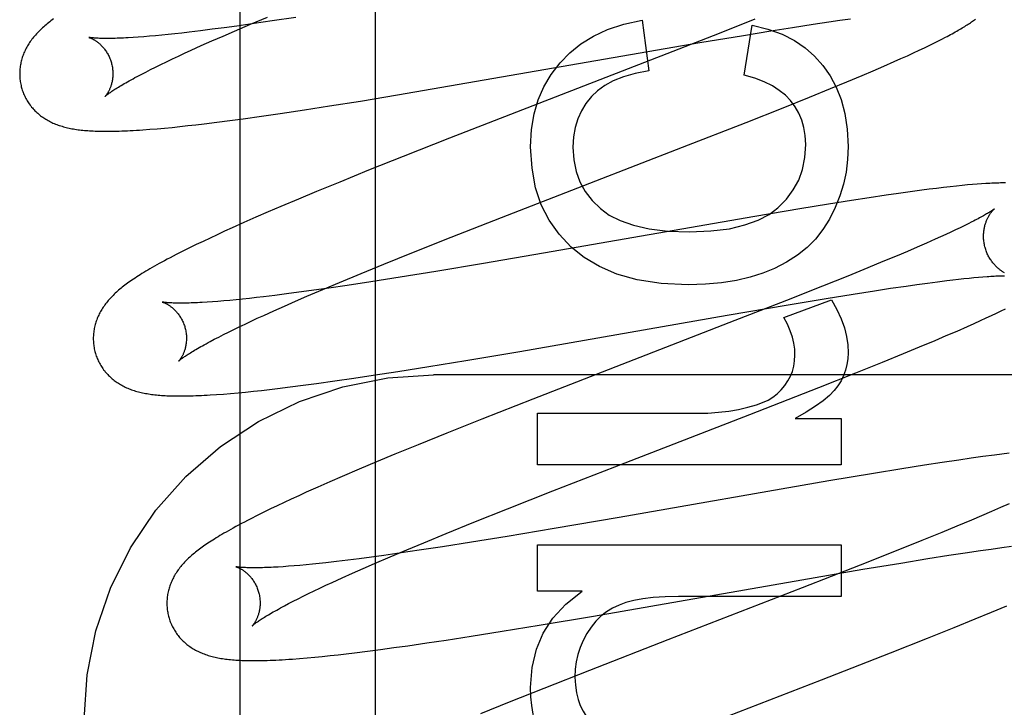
# Model space of a CAD drawing. Header units: inches. Extents: x 0 to 248, y 0 to 160.
# Tile 40 of 73: x 86.284 to 86.495, y 82.269 to 82.417. Entities that reach past the tile are written whole.
import ezdxf

# ---------------------------------------------------------------- set-up
doc = ezdxf.new("R2010")
doc.units = ezdxf.units.IN
doc.header["$LTSCALE"] = 13.627625
doc.header["$MEASUREMENT"] = 0
doc.linetypes.add('HIDDEN', pattern=[0.2, 0.1, -0.1])
doc.layers.add('DEFAULT_2', color=8, linetype='HIDDEN')
doc.layers.add('RIGHTHAND_DOOR_ASSEMBLY', color=7, linetype='CONTINUOUS')

msp = doc.modelspace()

# ---------------------------------------------------------------- linework, layer by layer
at = {"layer": 'DEFAULT_2', "color": 8, "linetype": 'HIDDEN'}
for p, q in [((86.36028, 78.8716), (86.36028, 84.3721)), ((86.33352, 82.4157), (86.33711, 82.41721)), ((86.3432, 82.41716), (86.33816, 82.4164)), ((86.32785, 82.41494), (86.32524, 82.4146)), ((86.33055, 82.41531), (86.32785, 82.41494)), ((86.33008, 82.41423), (86.33352, 82.4157)), ((86.33428, 82.41583), (86.33055, 82.41531)), ((86.33816, 82.4164), (86.33428, 82.41583)), ((86.41753, 82.41656), (86.41894, 82.40569)), ((86.44171, 82.41678), (86.43405, 82.41374)), ((86.43945, 82.40477), (86.4411, 82.41551)), ((86.44516, 82.41428), (86.44982, 82.41502)), ((86.44982, 82.41502), (86.45424, 82.4157)), ((86.45424, 82.4157), (86.45758, 82.4162)), ((86.45758, 82.4162), (86.45997, 82.41654)), ((86.45997, 82.41654), (86.46225, 82.41686)), ((86.30941, 82.41292), (86.30829, 82.41284)), ((86.31059, 82.41301), (86.30941, 82.41292)), ((86.31182, 82.41311), (86.31059, 82.41301)), ((86.3131, 82.41323), (86.31182, 82.41311)), ((86.31445, 82.41335), (86.3131, 82.41323)), ((86.31584, 82.41349), (86.31445, 82.41335)), ((86.31729, 82.41365), (86.31584, 82.41349)), ((86.31878, 82.41381), (86.31729, 82.41365)), ((86.32033, 82.41399), (86.31878, 82.41381)), ((86.32273, 82.41428), (86.32033, 82.41399)), ((86.32524, 82.4146), (86.32273, 82.41428)), ((86.32522, 82.41211), (86.32761, 82.41316)), ((86.32761, 82.41316), (86.33008, 82.41423)), ((86.43405, 82.41374), (86.42279, 82.40933)), ((86.42991, 82.41174), (86.43927, 82.41331)), ((86.43927, 82.41331), (86.44516, 82.41428)), ((86.48183, 82.41248), (86.48262, 82.41289)), ((86.32076, 82.41011), (86.32294, 82.4111)), ((86.32294, 82.4111), (86.32522, 82.41211)), ((86.36505, 82.40052), (86.42991, 82.41174)), ((86.47698, 82.41011), (86.4781, 82.41064)), ((86.4781, 82.41064), (86.47914, 82.41114)), ((86.47914, 82.41114), (86.4801, 82.41161)), ((86.4801, 82.41161), (86.481, 82.41206)), ((86.481, 82.41206), (86.48183, 82.41248)), ((86.31672, 82.40824), (86.31802, 82.40885)), ((86.31802, 82.40885), (86.31936, 82.40947)), ((86.31936, 82.40947), (86.32076, 82.41011)), ((86.42279, 82.40933), (86.37616, 82.39123)), ((86.47306, 82.40831), (86.47446, 82.40894)), ((86.47446, 82.40894), (86.47577, 82.40954)), ((86.47577, 82.40954), (86.47698, 82.41011)), ((86.31205, 82.40597), (86.31314, 82.40651)), ((86.31314, 82.40651), (86.31428, 82.40707)), ((86.31428, 82.40707), (86.31547, 82.40764)), ((86.31547, 82.40764), (86.31672, 82.40824)), ((86.46711, 82.40571), (86.46941, 82.4067)), ((86.46941, 82.4067), (86.47162, 82.40767)), ((86.47162, 82.40767), (86.47306, 82.40831)), ((86.30914, 82.40446), (86.31005, 82.40494)), ((86.31005, 82.40494), (86.31102, 82.40544)), ((86.31102, 82.40544), (86.31205, 82.40597)), ((86.46142, 82.40331), (86.46473, 82.4047)), ((86.46473, 82.4047), (86.46711, 82.40571)), ((86.45797, 82.40188), (86.46142, 82.40331)), ((86.3571, 82.39921), (86.36505, 82.40052)), ((86.4478, 82.39778), (86.45346, 82.40005)), ((86.45346, 82.40005), (86.45797, 82.40188)), ((86.34508, 82.39731), (86.35046, 82.39815)), ((86.35046, 82.39815), (86.3571, 82.39921)), ((86.33189, 82.3954), (86.33582, 82.39595)), ((86.33582, 82.39595), (86.33987, 82.39653)), ((86.33987, 82.39653), (86.34508, 82.39731)), ((86.43987, 82.39464), (86.4478, 82.39778)), ((86.31669, 82.39357), (86.31836, 82.39374)), ((86.31836, 82.39374), (86.32005, 82.39393)), ((86.32005, 82.39393), (86.32177, 82.39412)), ((86.32177, 82.39412), (86.32353, 82.39433)), ((86.32353, 82.39433), (86.32624, 82.39466)), ((86.32624, 82.39466), (86.32903, 82.39502)), ((86.32903, 82.39502), (86.33189, 82.3954)), ((86.42621, 82.3893), (86.43987, 82.39464)), ((86.31189, 82.39315), (86.31344, 82.39327)), ((86.31344, 82.39327), (86.31504, 82.39342)), ((86.31504, 82.39342), (86.31669, 82.39357)), ((86.37616, 82.39123), (86.36628, 82.38733)), ((86.40633, 82.38161), (86.42621, 82.3893)), ((86.36628, 82.38733), (86.35882, 82.38435)), ((86.35882, 82.38435), (86.35263, 82.38184)), ((86.35263, 82.38184), (86.34764, 82.37978)), ((86.38738, 82.37425), (86.40633, 82.38161)), ((86.48619, 82.38109), (86.48495, 82.38096)), ((86.48734, 82.3812), (86.48619, 82.38109)), ((86.48842, 82.38129), (86.48734, 82.3812)), ((86.48942, 82.38137), (86.48842, 82.38129)), ((86.49037, 82.38144), (86.48942, 82.38137)), ((86.34764, 82.37978), (86.34377, 82.37817)), ((86.46986, 82.37901), (86.46622, 82.37846)), ((86.4725, 82.37939), (86.46986, 82.37901)), ((86.47505, 82.37975), (86.4725, 82.37939)), ((86.47751, 82.38008), (86.47505, 82.37975)), ((86.47912, 82.38028), (86.47751, 82.38008)), ((86.48069, 82.38048), (86.47912, 82.38028)), ((86.4822, 82.38066), (86.48069, 82.38048)), ((86.48362, 82.38082), (86.4822, 82.38066)), ((86.48495, 82.38096), (86.48362, 82.38082)), ((86.34377, 82.37817), (86.34002, 82.37658)), ((86.45753, 82.3771), (86.45139, 82.37609)), ((86.46244, 82.37788), (86.45753, 82.3771)), ((86.46622, 82.37846), (86.46244, 82.37788)), ((86.33729, 82.37541), (86.33463, 82.37426)), ((86.34002, 82.37658), (86.33729, 82.37541)), ((86.45139, 82.37609), (86.44172, 82.37446)), ((86.33205, 82.37312), (86.32955, 82.372)), ((86.33463, 82.37426), (86.33205, 82.37312)), ((86.37652, 82.36998), (86.38738, 82.37425)), ((86.44172, 82.37446), (86.39634, 82.36656)), ((86.48747, 82.37286), (86.48663, 82.37245)), ((86.48825, 82.37326), (86.48747, 82.37286)), ((86.32635, 82.37054), (86.32481, 82.36982)), ((86.32793, 82.37126), (86.32635, 82.37054)), ((86.32955, 82.372), (86.32793, 82.37126)), ((86.4827, 82.37059), (86.48157, 82.37008)), ((86.48377, 82.37108), (86.4827, 82.37059)), ((86.48478, 82.37156), (86.48377, 82.37108)), ((86.48573, 82.37201), (86.48478, 82.37156)), ((86.48663, 82.37245), (86.48573, 82.37201)), ((86.32184, 82.36841), (86.32038, 82.3677)), ((86.32331, 82.36911), (86.32184, 82.36841)), ((86.32481, 82.36982), (86.32331, 82.36911)), ((86.36814, 82.36664), (86.37652, 82.36998)), ((86.47854, 82.36872), (86.47656, 82.36786)), ((86.4804, 82.36955), (86.47854, 82.36872)), ((86.48157, 82.37008), (86.4804, 82.36955)), ((86.31895, 82.36699), (86.31757, 82.36628)), ((86.32038, 82.3677), (86.31895, 82.36699)), ((86.36209, 82.3642), (86.36814, 82.36664)), ((86.39634, 82.36656), (86.38348, 82.36435)), ((86.47447, 82.36696), (86.47228, 82.36603)), ((86.47656, 82.36786), (86.47447, 82.36696)), ((86.35725, 82.36222), (86.36209, 82.3642)), ((86.38348, 82.36435), (86.37326, 82.36265)), ((86.4692, 82.36475), (86.46595, 82.36341)), ((86.47228, 82.36603), (86.4692, 82.36475)), ((86.35259, 82.36028), (86.35725, 82.36222)), ((86.37326, 82.36265), (86.3656, 82.36141)), ((86.46595, 82.36341), (86.46167, 82.36166)), ((86.34902, 82.35878), (86.35259, 82.36028)), ((86.35928, 82.36042), (86.35422, 82.35965)), ((86.3656, 82.36141), (86.35928, 82.36042)), ((86.46167, 82.36166), (86.45622, 82.35948)), ((86.47649, 82.35985), (86.47874, 82.36016)), ((86.47874, 82.36016), (86.48087, 82.36044)), ((86.48087, 82.36044), (86.48289, 82.3607)), ((86.48289, 82.3607), (86.48417, 82.36085)), ((86.48417, 82.36085), (86.4854, 82.36099)), ((86.4854, 82.36099), (86.48657, 82.36112)), ((86.48657, 82.36112), (86.48768, 82.36123)), ((86.48768, 82.36123), (86.48873, 82.36134)), ((86.48873, 82.36134), (86.48972, 82.36143)), ((86.48972, 82.36143), (86.49065, 82.3615)), ((86.34125, 82.35783), (86.33873, 82.35751)), ((86.34387, 82.35818), (86.34125, 82.35783)), ((86.34658, 82.35855), (86.34387, 82.35818)), ((86.3456, 82.35732), (86.34902, 82.35878)), ((86.35033, 82.35908), (86.34658, 82.35855)), ((86.35422, 82.35965), (86.35033, 82.35908)), ((86.45622, 82.35948), (86.44852, 82.35642)), ((86.4628, 82.35778), (86.46736, 82.3585)), ((86.46736, 82.3585), (86.47084, 82.35903)), ((86.47084, 82.35903), (86.47414, 82.35952)), ((86.47414, 82.35952), (86.47649, 82.35985)), ((86.32533, 82.35614), (86.3242, 82.35606)), ((86.32651, 82.35623), (86.32533, 82.35614)), ((86.32775, 82.35633), (86.32651, 82.35623)), ((86.32904, 82.35645), (86.32775, 82.35633)), ((86.33039, 82.35658), (86.32904, 82.35645)), ((86.3318, 82.35672), (86.33039, 82.35658)), ((86.33325, 82.35687), (86.3318, 82.35672)), ((86.33476, 82.35704), (86.33325, 82.35687)), ((86.33631, 82.35722), (86.33476, 82.35704)), ((86.33873, 82.35751), (86.33631, 82.35722)), ((86.34077, 82.35521), (86.34314, 82.35625)), ((86.34314, 82.35625), (86.3456, 82.35732)), ((86.44852, 82.35642), (86.43616, 82.3516)), ((86.44792, 82.35277), (86.45817, 82.35658)), ((86.44883, 82.35548), (86.45701, 82.35685)), ((86.45701, 82.35685), (86.4628, 82.35778)), ((86.33634, 82.35322), (86.3385, 82.3542)), ((86.3385, 82.3542), (86.34077, 82.35521)), ((86.43577, 82.35324), (86.44883, 82.35548)), ((86.49251, 82.3532), (86.49358, 82.3537)), ((86.49358, 82.3537), (86.49457, 82.35417)), ((86.49457, 82.35417), (86.49549, 82.35462)), ((86.33233, 82.35136), (86.33361, 82.35197)), ((86.33361, 82.35197), (86.33495, 82.35259)), ((86.33495, 82.35259), (86.33634, 82.35322)), ((86.39128, 82.34549), (86.43577, 82.35324)), ((86.43616, 82.3516), (86.39406, 82.33527)), ((86.48734, 82.35085), (86.48876, 82.35148)), ((86.48876, 82.35148), (86.4901, 82.35209)), ((86.4901, 82.35209), (86.49135, 82.35266)), ((86.49135, 82.35266), (86.49251, 82.3532)), ((86.3277, 82.3491), (86.32878, 82.34964)), ((86.32878, 82.34964), (86.32991, 82.3502)), ((86.32991, 82.3502), (86.33109, 82.35077)), ((86.33109, 82.35077), (86.33233, 82.35136)), ((86.48278, 82.34887), (86.4851, 82.34987)), ((86.4851, 82.34987), (86.48734, 82.35085)), ((86.32481, 82.34761), (86.32572, 82.34809)), ((86.32572, 82.34809), (86.32668, 82.34858)), ((86.32668, 82.34858), (86.3277, 82.3491)), ((86.47706, 82.34646), (86.48039, 82.34785)), ((86.48039, 82.34785), (86.48278, 82.34887)), ((86.37966, 82.34353), (86.39128, 82.34549)), ((86.47359, 82.34503), (86.47706, 82.34646)), ((86.37174, 82.34223), (86.37966, 82.34353)), ((86.46338, 82.3409), (86.46907, 82.34319)), ((86.46907, 82.34319), (86.47359, 82.34503)), ((86.35979, 82.34036), (86.36513, 82.34118)), ((86.36513, 82.34118), (86.37174, 82.34223)), ((86.45541, 82.33775), (86.46338, 82.3409)), ((86.34766, 82.3386), (86.35158, 82.33915)), ((86.35158, 82.33915), (86.35563, 82.33974)), ((86.35563, 82.33974), (86.35979, 82.34036)), ((86.84778, 82.34043), (86.37278, 82.34043)), ((86.33081, 82.33662), (86.33245, 82.33678)), ((86.33245, 82.33678), (86.33413, 82.33695)), ((86.33413, 82.33695), (86.33582, 82.33713)), ((86.33582, 82.33713), (86.33755, 82.33733)), ((86.33755, 82.33733), (86.3393, 82.33753)), ((86.3393, 82.33753), (86.34201, 82.33786)), ((86.34201, 82.33786), (86.34479, 82.33822)), ((86.34479, 82.33822), (86.34766, 82.3386)), ((86.4406, 82.33197), (86.45541, 82.33775)), ((86.32623, 82.33625), (86.32768, 82.33635)), ((86.32768, 82.33635), (86.32921, 82.33648)), ((86.32921, 82.33648), (86.33081, 82.33662)), ((86.39406, 82.33527), (86.3831, 82.33095)), ((86.3831, 82.33095), (86.37564, 82.32797)), ((86.39506, 82.32116), (86.39506, 82.33221)), ((86.39506, 82.33221), (86.42919, 82.33221)), ((86.41163, 82.32076), (86.4406, 82.33197)), ((86.45037, 82.3311), (86.46026, 82.3311)), ((86.46026, 82.3311), (86.46026, 82.32116)), ((86.37564, 82.32797), (86.36945, 82.32546)), ((86.36945, 82.32546), (86.36444, 82.32341)), ((86.36444, 82.32341), (86.36056, 82.3218)), ((86.48549, 82.32219), (86.48187, 82.32165)), ((86.48812, 82.32257), (86.48549, 82.32219)), ((86.49066, 82.32293), (86.48812, 82.32257)), ((86.49311, 82.32326), (86.49066, 82.32293)), ((86.49471, 82.32347), (86.49311, 82.32326)), ((86.49628, 82.32366), (86.49471, 82.32347)), ((86.3568, 82.32021), (86.35315, 82.31865)), ((86.36056, 82.3218), (86.3568, 82.32021)), ((86.46026, 82.32116), (86.39506, 82.32116)), ((86.39833, 82.31557), (86.41163, 82.32076)), ((86.47324, 82.32029), (86.46714, 82.31929)), ((86.47812, 82.32107), (86.47324, 82.32029)), ((86.48187, 82.32165), (86.47812, 82.32107)), ((86.35315, 82.31865), (86.35051, 82.3175)), ((86.45761, 82.31769), (86.41258, 82.30984)), ((86.46714, 82.31929), (86.45761, 82.31769)), ((86.34794, 82.31637), (86.34545, 82.31526)), ((86.35051, 82.3175), (86.34794, 82.31637)), ((86.38866, 82.31174), (86.39833, 82.31557)), ((86.34225, 82.3138), (86.34071, 82.31308)), ((86.34383, 82.31452), (86.34225, 82.3138)), ((86.34545, 82.31526), (86.34383, 82.31452)), ((86.33775, 82.31168), (86.33633, 82.31098)), ((86.33921, 82.31237), (86.33775, 82.31168)), ((86.34071, 82.31308), (86.33921, 82.31237)), ((86.38142, 82.30884), (86.38866, 82.31174)), ((86.49443, 82.31198), (86.49245, 82.31111)), ((86.4963, 82.3128), (86.49443, 82.31198)), ((86.33492, 82.31028), (86.33353, 82.30958)), ((86.33633, 82.31098), (86.33492, 82.31028)), ((86.41258, 82.30984), (86.39865, 82.30746)), ((86.48817, 82.30928), (86.48508, 82.30799)), ((86.49036, 82.31021), (86.48817, 82.30928)), ((86.49245, 82.31111), (86.49036, 82.31021)), ((86.37545, 82.30642), (86.38142, 82.30884)), ((86.39865, 82.30746), (86.38853, 82.30577)), ((86.48508, 82.30799), (86.48182, 82.30664)), ((86.37069, 82.30445), (86.37545, 82.30642)), ((86.38853, 82.30577), (86.38094, 82.30454)), ((86.48182, 82.30664), (86.47751, 82.30489)), ((86.36349, 82.30143), (86.36702, 82.30292)), ((86.36702, 82.30292), (86.37069, 82.30445)), ((86.37468, 82.30356), (86.36968, 82.30281)), ((86.38094, 82.30454), (86.37468, 82.30356)), ((86.39506, 82.29408), (86.39506, 82.30397)), ((86.39506, 82.30397), (86.46026, 82.30397)), ((86.46026, 82.30397), (86.46026, 82.29292)), ((86.47751, 82.30489), (86.47205, 82.3027)), ((86.4901, 82.30275), (86.49244, 82.30308)), ((86.49244, 82.30308), (86.49468, 82.30339)), ((86.49468, 82.30339), (86.49681, 82.30367)), ((86.35683, 82.30101), (86.35434, 82.3007)), ((86.35942, 82.30135), (86.35683, 82.30101)), ((86.36211, 82.30172), (86.35942, 82.30135)), ((86.36012, 82.29998), (86.36349, 82.30143)), ((86.36582, 82.30224), (86.36211, 82.30172)), ((86.36968, 82.30281), (86.36582, 82.30224)), ((86.47205, 82.3027), (86.4643, 82.29963)), ((86.47302, 82.30009), (86.47879, 82.30103)), ((86.47879, 82.30103), (86.48335, 82.30174)), ((86.48335, 82.30174), (86.48681, 82.30227)), ((86.48681, 82.30227), (86.4901, 82.30275)), ((86.34051, 82.2993), (86.33942, 82.29923)), ((86.34165, 82.29939), (86.34051, 82.2993)), ((86.34285, 82.29948), (86.34165, 82.29939)), ((86.34411, 82.29959), (86.34285, 82.29948)), ((86.34542, 82.29971), (86.34411, 82.29959)), ((86.34678, 82.29985), (86.34542, 82.29971)), ((86.34819, 82.29999), (86.34678, 82.29985)), ((86.34966, 82.30015), (86.34819, 82.29999)), ((86.35195, 82.30041), (86.34966, 82.30015)), ((86.35434, 82.3007), (86.35195, 82.30041)), ((86.35538, 82.2979), (86.3577, 82.29892)), ((86.3577, 82.29892), (86.36012, 82.29998)), ((86.45179, 82.29649), (86.4649, 82.29874)), ((86.4643, 82.29963), (86.45189, 82.29478)), ((86.4649, 82.29874), (86.47302, 82.30009)), ((86.35103, 82.29593), (86.35315, 82.2969)), ((86.35315, 82.2969), (86.35538, 82.2979)), ((86.34713, 82.2941), (86.34838, 82.29469)), ((86.34838, 82.29469), (86.34968, 82.2953)), ((86.34968, 82.2953), (86.35103, 82.29593)), ((86.40711, 82.28871), (86.45179, 82.29649)), ((86.45189, 82.29478), (86.42306, 82.28362)), ((86.34266, 82.29189), (86.3437, 82.29242)), ((86.3437, 82.29242), (86.34479, 82.29296)), ((86.34479, 82.29296), (86.34593, 82.29352)), ((86.34593, 82.29352), (86.34713, 82.2941)), ((86.40464, 82.29408), (86.39506, 82.29408)), ((86.46026, 82.29292), (86.42533, 82.29292)), ((86.34077, 82.2909), (86.34168, 82.29139)), ((86.34168, 82.29139), (86.34266, 82.29189)), ((86.49248, 82.28951), (86.49581, 82.2909)), ((86.39543, 82.28674), (86.40711, 82.28871)), ((86.48447, 82.28624), (86.48901, 82.28808)), ((86.48901, 82.28808), (86.49248, 82.28951)), ((86.38748, 82.28543), (86.39543, 82.28674)), ((86.47878, 82.28396), (86.48447, 82.28624)), ((86.37548, 82.28355), (86.38084, 82.28438)), ((86.38084, 82.28438), (86.38748, 82.28543)), ((86.4708, 82.2808), (86.47878, 82.28396)), ((86.36138, 82.28154), (86.36428, 82.28193)), ((86.36428, 82.28193), (86.36724, 82.28234)), ((86.36724, 82.28234), (86.3713, 82.28293)), ((86.3713, 82.28293), (86.37548, 82.28355)), ((86.42306, 82.28362), (86.40624, 82.27706)), ((86.34404, 82.27961), (86.34564, 82.27974)), ((86.34564, 82.27974), (86.34726, 82.27989)), ((86.34726, 82.27989), (86.3489, 82.28005)), ((86.3489, 82.28005), (86.35057, 82.28023)), ((86.35057, 82.28023), (86.35228, 82.28042)), ((86.35228, 82.28042), (86.35403, 82.28062)), ((86.35403, 82.28062), (86.35582, 82.28083)), ((86.35582, 82.28083), (86.35856, 82.28117)), ((86.35856, 82.28117), (86.36138, 82.28154)), ((86.45599, 82.27503), (86.4708, 82.2808)), ((86.40624, 82.27706), (86.39641, 82.27317)), ((86.43603, 82.2673), (86.45599, 82.27503)), ((86.39641, 82.27317), (86.38899, 82.2702)), ((86.38899, 82.2702), (86.38285, 82.2677))]:
    msp.add_line(p, q, dxfattribs=at)
for points in [[(86.28937, 82.41536), (86.28912, 82.41515), (86.28888, 82.41493), (86.28865, 82.41471), (86.28842, 82.4145), (86.28819, 82.41428), (86.28797, 82.41405), (86.28776, 82.41383), (86.28755, 82.41361), (86.28735, 82.41338), (86.28715, 82.41315), (86.28696, 82.41293), (86.28678, 82.4127), (86.2866, 82.41246), (86.28642, 82.41223), (86.28625, 82.41199), (86.28609, 82.41176), (86.28593, 82.41152), (86.28578, 82.41127), (86.28564, 82.41103), (86.2855, 82.41078), (86.28536, 82.41053), (86.28523, 82.41028), (86.28511, 82.41003), (86.285, 82.40978), (86.28489, 82.40953), (86.28479, 82.40928), (86.28469, 82.40903), (86.2846, 82.40878), (86.28452, 82.40852), (86.28444, 82.40827), (86.28437, 82.40801), (86.2843, 82.40774), (86.28424, 82.40748), (86.28418, 82.40722), (86.28413, 82.40695), (86.28409, 82.40668), (86.28405, 82.40641), (86.28402, 82.40614), (86.284, 82.40586), (86.28398, 82.40559), (86.28397, 82.40531), (86.28397, 82.40503), (86.28397, 82.40476), (86.28398, 82.40448), (86.284, 82.4042), (86.28402, 82.40392), (86.28405, 82.40365), (86.28409, 82.40337), (86.28414, 82.4031), (86.28419, 82.40282), (86.28425, 82.40255), (86.28431, 82.40228), (86.28437, 82.40204)], [(86.29125, 82.41685), (86.29096, 82.41664), (86.29068, 82.41643), (86.29041, 82.41621), (86.29014, 82.416), (86.28988, 82.41579), (86.28962, 82.41558), (86.28937, 82.41536)], [(86.39991, 82.40741), (86.40199, 82.40957), (86.40438, 82.41148), (86.40706, 82.41314), (86.4101, 82.41455), (86.4136, 82.41569), (86.41753, 82.41656)], [(86.4411, 82.41551), (86.44452, 82.41464), (86.44756, 82.41353), (86.45019, 82.41219), (86.45249, 82.41062), (86.45454, 82.40884), (86.45631, 82.40685)], [(86.48262, 82.41289), (86.483, 82.41309), (86.48336, 82.41329), (86.48372, 82.41348), (86.48406, 82.41366), (86.48439, 82.41385), (86.48472, 82.41403), (86.48503, 82.41421), (86.48534, 82.41439), (86.48564, 82.41456), (86.48593, 82.41473), (86.48621, 82.4149), (86.48649, 82.41507), (86.48675, 82.41523), (86.48701, 82.41539), (86.48727, 82.41555), (86.48751, 82.41571), (86.48775, 82.41587), (86.48798, 82.41602), (86.48821, 82.41618), (86.48842, 82.41633), (86.48864, 82.41648), (86.48884, 82.41663), (86.48905, 82.41678)], [(86.2988, 82.41287), (86.29879, 82.41287), (86.29878, 82.41287), (86.29878, 82.41287), (86.29878, 82.41287), (86.2988, 82.41287), (86.29882, 82.41286), (86.29885, 82.41285), (86.29888, 82.41284), (86.29893, 82.41283), (86.29898, 82.41281), (86.29903, 82.41279), (86.29909, 82.41277), (86.29916, 82.41274), (86.29923, 82.41271), (86.29931, 82.41268), (86.29939, 82.41264), (86.29948, 82.4126), (86.29957, 82.41255), (86.29966, 82.41251), (86.29976, 82.41245), (86.29986, 82.4124), (86.29996, 82.41234), (86.30007, 82.41227), (86.30018, 82.4122), (86.30029, 82.41213), (86.30041, 82.41205), (86.30053, 82.41197), (86.30065, 82.41188), (86.30077, 82.41178), (86.30089, 82.41168), (86.30102, 82.41157), (86.30115, 82.41146), (86.30128, 82.41134), (86.30141, 82.41122), (86.30154, 82.41109), (86.30167, 82.41095), (86.3018, 82.4108), (86.30193, 82.41065), (86.30206, 82.41049), (86.30219, 82.41032), (86.30232, 82.41015), (86.30245, 82.40997), (86.30257, 82.40978), (86.30269, 82.40959), (86.30281, 82.40939), (86.30293, 82.40918), (86.30304, 82.40897), (86.30314, 82.40876), (86.30324, 82.40854), (86.30334, 82.40831), (86.30342, 82.40808), (86.30351, 82.40785), (86.30358, 82.40761), (86.30364, 82.4074)], [(86.30829, 82.41284), (86.30724, 82.41278), (86.30673, 82.41275), (86.30624, 82.41273), (86.30577, 82.41271), (86.30531, 82.41269), (86.30486, 82.41267), (86.30444, 82.41266), (86.30403, 82.41265), (86.30363, 82.41264), (86.30325, 82.41264), (86.30289, 82.41263), (86.30254, 82.41263), (86.30221, 82.41264), (86.30189, 82.41264), (86.3016, 82.41265), (86.30132, 82.41265), (86.30106, 82.41266), (86.30081, 82.41267), (86.30058, 82.41268), (86.30036, 82.41269), (86.30016, 82.41271), (86.29998, 82.41272), (86.29981, 82.41274), (86.29965, 82.41275), (86.29951, 82.41276), (86.29938, 82.41278), (86.29927, 82.41279), (86.29917, 82.41281), (86.29908, 82.41282), (86.299, 82.41283), (86.29894, 82.41284), (86.29888, 82.41285), (86.29884, 82.41286), (86.29881, 82.41287), (86.2988, 82.41287)], [(86.30364, 82.4074), (86.3037, 82.40719), (86.30376, 82.40695), (86.30381, 82.40671), (86.30385, 82.40646), (86.30388, 82.40622), (86.30391, 82.40598), (86.30393, 82.40574), (86.30395, 82.4055), (86.30396, 82.40527), (86.30396, 82.40504), (86.30396, 82.40481), (86.30395, 82.40458), (86.30393, 82.40437), (86.30391, 82.40415), (86.30388, 82.40394), (86.30385, 82.40374), (86.30382, 82.40354), (86.30378, 82.40335), (86.30374, 82.40316), (86.3037, 82.40298), (86.30365, 82.4028), (86.3036, 82.40264), (86.30355, 82.40247), (86.3035, 82.40232), (86.30344, 82.40217), (86.30339, 82.40202), (86.30333, 82.40188), (86.30327, 82.40175), (86.30321, 82.40162), (86.30315, 82.4015), (86.3031, 82.40139), (86.30304, 82.40127), (86.30298, 82.40117), (86.30292, 82.40107), (86.30287, 82.40097), (86.30281, 82.40088), (86.30276, 82.4008), (86.3027, 82.40072), (86.30265, 82.40065), (86.3026, 82.40058), (86.30256, 82.40052), (86.30252, 82.40046), (86.30247, 82.40041), (86.30244, 82.40036), (86.3024, 82.40032), (86.30237, 82.40029), (86.30235, 82.40026), (86.30233, 82.40024), (86.30231, 82.40022), (86.3023, 82.40021), (86.3023, 82.4002)], [(86.39359, 82.38942), (86.3938, 82.39308), (86.39435, 82.39644), (86.39523, 82.39948), (86.39645, 82.40227), (86.39801, 82.40493), (86.39991, 82.40741)], [(86.45631, 82.40685), (86.45787, 82.40464), (86.45918, 82.40218), (86.46024, 82.39951), (86.46104, 82.39653), (86.46153, 82.39318), (86.46173, 82.38948)], [(86.3023, 82.40021), (86.30231, 82.40021), (86.30233, 82.40023), (86.30235, 82.40025), (86.30238, 82.40028), (86.30242, 82.40032), (86.30247, 82.40036), (86.30253, 82.40041), (86.3026, 82.40047), (86.30268, 82.40053), (86.30278, 82.4006), (86.30288, 82.40068), (86.303, 82.40077), (86.30312, 82.40086), (86.30327, 82.40097), (86.30342, 82.40108), (86.30359, 82.40119), (86.30377, 82.40132), (86.30397, 82.40145), (86.30418, 82.40159), (86.30441, 82.40173), (86.30465, 82.40189), (86.3049, 82.40205), (86.30517, 82.40221), (86.30546, 82.40239), (86.30576, 82.40257), (86.30607, 82.40275), (86.3064, 82.40295), (86.30675, 82.40314), (86.30711, 82.40335), (86.30749, 82.40356), (86.30788, 82.40378), (86.30828, 82.404), (86.3087, 82.40423), (86.30914, 82.40446)], [(86.41894, 82.40569), (86.41604, 82.40513), (86.4135, 82.40441), (86.41133, 82.40353), (86.40949, 82.40252), (86.40793, 82.4014), (86.40666, 82.40017)], [(86.44933, 82.39931), (86.44826, 82.40044), (86.44696, 82.40149), (86.44546, 82.40246), (86.44373, 82.40334), (86.44172, 82.40411), (86.43945, 82.40477)], [(86.28437, 82.40204), (86.28444, 82.40182), (86.28452, 82.40155), (86.28461, 82.40129), (86.28471, 82.40102), (86.28481, 82.40077), (86.28492, 82.40051), (86.28504, 82.40026), (86.28516, 82.40001), (86.28529, 82.39976), (86.28543, 82.39952), (86.28557, 82.39928), (86.28571, 82.39904), (86.28586, 82.39881), (86.28602, 82.39859), (86.28618, 82.39836), (86.28635, 82.39815), (86.28652, 82.39793), (86.28669, 82.39773), (86.28687, 82.39752), (86.28706, 82.39732), (86.28725, 82.39713), (86.28744, 82.39694), (86.28763, 82.39676), (86.28783, 82.39658), (86.28804, 82.3964), (86.28825, 82.39623), (86.28846, 82.39606), (86.28867, 82.3959), (86.2889, 82.39574), (86.28912, 82.39559), (86.28935, 82.39544), (86.28959, 82.39529), (86.28983, 82.39515), (86.29008, 82.39501), (86.29033, 82.39487), (86.29059, 82.39474), (86.29085, 82.39462), (86.29111, 82.3945), (86.29137, 82.39438), (86.29164, 82.39427), (86.29191, 82.39417), (86.29219, 82.39407), (86.29247, 82.39397), (86.29276, 82.39387), (86.29305, 82.39379), (86.29334, 82.3937), (86.29364, 82.39362), (86.29394, 82.39354), (86.29424, 82.39347), (86.29455, 82.3934), (86.29487, 82.39334), (86.29518, 82.39328), (86.2955, 82.39322), (86.29583, 82.39317), (86.29616, 82.39312), (86.29649, 82.39307), (86.29683, 82.39303), (86.29717, 82.39299), (86.29752, 82.39295), (86.29787, 82.39291), (86.29823, 82.39288), (86.2986, 82.39286), (86.29897, 82.39283), (86.29935, 82.39281), (86.29974, 82.39279), (86.30014, 82.39277), (86.30055, 82.39276), (86.30097, 82.39274), (86.3014, 82.39273), (86.30184, 82.39273), (86.30229, 82.39273), (86.30276, 82.39273), (86.30323, 82.39273), (86.30373, 82.39273), (86.30424, 82.39274), (86.30477, 82.39275), (86.30531, 82.39277), (86.30588, 82.39279), (86.30646, 82.39281), (86.30707, 82.39284), (86.3077, 82.39287), (86.30835, 82.3929), (86.30901, 82.39294), (86.3097, 82.39299), (86.31041, 82.39304), (86.31189, 82.39315)], [(86.40666, 82.40017), (86.40546, 82.39868), (86.40448, 82.39709), (86.40371, 82.3954), (86.40315, 82.39356), (86.4028, 82.39152), (86.40267, 82.3893)], [(86.45265, 82.38991), (86.45254, 82.3918), (86.45225, 82.39354), (86.45179, 82.39512), (86.45114, 82.3966), (86.45033, 82.398), (86.44933, 82.39931)], [(86.44664, 82.37633), (86.44847, 82.37816), (86.44996, 82.38014), (86.45111, 82.38224), (86.45193, 82.38453), (86.45245, 82.3871), (86.45265, 82.38991)], [(86.4023, 82.36787), (86.39971, 82.37062), (86.39757, 82.37366), (86.39589, 82.37695), (86.39466, 82.38061), (86.3939, 82.38479), (86.39359, 82.38942)], [(86.40267, 82.3893), (86.40287, 82.38657), (86.40337, 82.38407), (86.40418, 82.38185), (86.40531, 82.37982), (86.40679, 82.3779), (86.4086, 82.37613)], [(86.46173, 82.38948), (86.46161, 82.38668), (86.46128, 82.38397), (86.46073, 82.38138), (86.45997, 82.37886), (86.45897, 82.37636), (86.45774, 82.37389)], [(86.49549, 82.38164), (86.49515, 82.38164), (86.49481, 82.38164), (86.49445, 82.38163), (86.49409, 82.38162), (86.49372, 82.38161), (86.49333, 82.3816), (86.49294, 82.38158), (86.49254, 82.38157), (86.49213, 82.38155), (86.49171, 82.38152), (86.49127, 82.3815), (86.49037, 82.38144)], [(86.4086, 82.37613), (86.41047, 82.37475), (86.41283, 82.37357), (86.41566, 82.37256), (86.41905, 82.3718), (86.42307, 82.37132), (86.42772, 82.37113)], [(86.42772, 82.37113), (86.43228, 82.37133), (86.43624, 82.37182), (86.43959, 82.37262), (86.4424, 82.37366), (86.44476, 82.37489), (86.44664, 82.37633)], [(86.49307, 82.37605), (86.49306, 82.37605), (86.49304, 82.37604), (86.49302, 82.37602), (86.49299, 82.376), (86.49296, 82.37597), (86.49291, 82.37593), (86.49285, 82.37589), (86.49278, 82.37584), (86.49271, 82.37579), (86.49262, 82.37573), (86.49251, 82.37566), (86.4924, 82.37558), (86.49228, 82.3755), (86.49214, 82.37541), (86.49198, 82.37532), (86.49181, 82.37521), (86.49163, 82.3751), (86.49143, 82.37498), (86.49122, 82.37486), (86.49099, 82.37473), (86.49075, 82.37459), (86.49049, 82.37444), (86.49021, 82.37429), (86.48993, 82.37414), (86.48962, 82.37397), (86.4893, 82.3738), (86.48897, 82.37363), (86.48861, 82.37344), (86.48825, 82.37326)], [(86.49112, 82.36776), (86.49106, 82.36795), (86.49101, 82.36819), (86.49096, 82.36842), (86.49091, 82.36866), (86.49088, 82.36889), (86.49084, 82.36912), (86.49082, 82.36936), (86.4908, 82.36959), (86.49079, 82.36982), (86.49078, 82.37005), (86.49078, 82.37028), (86.49078, 82.3705), (86.49079, 82.37072), (86.49081, 82.37094), (86.49083, 82.37116), (86.49085, 82.37137), (86.49088, 82.37158), (86.49092, 82.37179), (86.49096, 82.37199), (86.491, 82.37218), (86.49104, 82.37237), (86.49109, 82.37256), (86.49114, 82.37274), (86.49119, 82.37291), (86.49125, 82.37308), (86.49131, 82.37325), (86.49137, 82.3734), (86.49143, 82.37356), (86.49149, 82.37371), (86.49155, 82.37385), (86.49162, 82.37399), (86.49168, 82.37413), (86.49175, 82.37426), (86.49182, 82.37438), (86.49188, 82.3745), (86.49195, 82.37462), (86.49201, 82.37473), (86.49208, 82.37483), (86.49214, 82.37494), (86.49221, 82.37503), (86.49227, 82.37513), (86.49234, 82.37521), (86.4924, 82.3753), (86.49246, 82.37538), (86.49252, 82.37546), (86.49258, 82.37553), (86.49263, 82.3756), (86.49269, 82.37566), (86.49274, 82.37572), (86.49279, 82.37577), (86.49283, 82.37582), (86.49287, 82.37587), (86.49291, 82.37591), (86.49295, 82.37594), (86.49298, 82.37597), (86.49301, 82.376), (86.49303, 82.37602), (86.49305, 82.37604), (86.49306, 82.37605), (86.49306, 82.37605)], [(86.45774, 82.37389), (86.45633, 82.37164), (86.45472, 82.36959), (86.45292, 82.36776), (86.45088, 82.36611), (86.44853, 82.36461), (86.44589, 82.36327)], [(86.31757, 82.36628), (86.3169, 82.36594), (86.31625, 82.3656), (86.31563, 82.36527), (86.31503, 82.36495), (86.31446, 82.36464), (86.31391, 82.36434), (86.31338, 82.36404), (86.31287, 82.36376), (86.31238, 82.36348), (86.31191, 82.36321), (86.31146, 82.36294), (86.31103, 82.36268), (86.31061, 82.36243), (86.31021, 82.36218), (86.30982, 82.36194), (86.30944, 82.3617), (86.30908, 82.36147), (86.30873, 82.36123), (86.30839, 82.36101), (86.30805, 82.36078), (86.30773, 82.36056), (86.30742, 82.36034), (86.30712, 82.36012), (86.30682, 82.3599), (86.30653, 82.35968), (86.30625, 82.35947), (86.30598, 82.35925), (86.30571, 82.35904), (86.30545, 82.35882), (86.3052, 82.35861)], [(86.42741, 82.35977), (86.42159, 82.36009), (86.41647, 82.36085), (86.41211, 82.36207), (86.40836, 82.36368), (86.40507, 82.36561), (86.4023, 82.36787)], [(86.49525, 82.36237), (86.49513, 82.36244), (86.49501, 82.36252), (86.49489, 82.36259), (86.49477, 82.36267), (86.49464, 82.36276), (86.49451, 82.36285), (86.49438, 82.36295), (86.49425, 82.36305), (86.49412, 82.36315), (86.49398, 82.36326), (86.49385, 82.36338), (86.49371, 82.3635), (86.49357, 82.36363), (86.49344, 82.36376), (86.4933, 82.3639), (86.49317, 82.36405), (86.49303, 82.3642), (86.4929, 82.36436), (86.49276, 82.36452), (86.49263, 82.36469), (86.4925, 82.36486), (86.49238, 82.36504), (86.49225, 82.36523), (86.49213, 82.36542), (86.49202, 82.36562), (86.4919, 82.36582), (86.49179, 82.36602), (86.49169, 82.36623), (86.49159, 82.36644), (86.4915, 82.36666), (86.49141, 82.36688), (86.49132, 82.3671), (86.49124, 82.36733), (86.49117, 82.36756), (86.49112, 82.36776)], [(86.44589, 82.36327), (86.4434, 82.36227), (86.44068, 82.36143), (86.43774, 82.36073), (86.43456, 82.36021), (86.43111, 82.35989), (86.42741, 82.35977)], [(86.49065, 82.3615), (86.49152, 82.36157), (86.49193, 82.3616), (86.49233, 82.36162), (86.49271, 82.36164), (86.49306, 82.36166), (86.49341, 82.36168), (86.49373, 82.36169), (86.49403, 82.3617), (86.49432, 82.36171), (86.49459, 82.36172), (86.49484, 82.36173), (86.49508, 82.36173), (86.4953, 82.36173)], [(86.3052, 82.35861), (86.30495, 82.35839), (86.30471, 82.35818), (86.30447, 82.35796), (86.30424, 82.35774), (86.30402, 82.35752), (86.3038, 82.3573), (86.30358, 82.35708), (86.30337, 82.35685), (86.30317, 82.35663), (86.30297, 82.3564), (86.30278, 82.35617), (86.30259, 82.35594), (86.30241, 82.3557), (86.30224, 82.35547), (86.30207, 82.35523), (86.3019, 82.355), (86.30174, 82.35475), (86.30159, 82.35451), (86.30144, 82.35427), (86.3013, 82.35402), (86.30117, 82.35377), (86.30104, 82.35352), (86.30092, 82.35327), (86.3008, 82.35302), (86.30069, 82.35277), (86.30059, 82.35252), (86.30049, 82.35226), (86.3004, 82.35201), (86.30031, 82.35175), (86.30024, 82.3515), (86.30016, 82.35124), (86.30009, 82.35097), (86.30003, 82.35071), (86.29998, 82.35044), (86.29993, 82.35017), (86.29988, 82.3499), (86.29985, 82.34963), (86.29981, 82.34936), (86.29979, 82.34908), (86.29977, 82.34881), (86.29976, 82.34853), (86.29976, 82.34825), (86.29976, 82.34798), (86.29977, 82.3477), (86.29979, 82.34742), (86.29981, 82.34714), (86.29984, 82.34686), (86.29988, 82.34659), (86.29993, 82.34631), (86.29998, 82.34603), (86.30004, 82.34576), (86.3001, 82.34549), (86.30016, 82.34525)], [(86.3146, 82.35608), (86.31458, 82.35608), (86.31457, 82.35608), (86.31457, 82.35608), (86.31457, 82.35608), (86.31459, 82.35608), (86.31461, 82.35607), (86.31464, 82.35606), (86.31467, 82.35605), (86.31471, 82.35604), (86.31476, 82.35602), (86.31482, 82.356), (86.31488, 82.35598), (86.31495, 82.35595), (86.31502, 82.35592), (86.3151, 82.35589), (86.31518, 82.35585), (86.31526, 82.35581), (86.31535, 82.35577), (86.31545, 82.35572), (86.31554, 82.35567), (86.31564, 82.35561), (86.31575, 82.35555), (86.31585, 82.35548), (86.31596, 82.35542), (86.31608, 82.35534), (86.31619, 82.35526), (86.31631, 82.35518), (86.31643, 82.35509), (86.31655, 82.35499), (86.31668, 82.35489), (86.31681, 82.35479), (86.31693, 82.35467), (86.31706, 82.35456), (86.31719, 82.35443), (86.31733, 82.3543), (86.31746, 82.35416), (86.31759, 82.35401), (86.31772, 82.35386), (86.31785, 82.3537), (86.31798, 82.35354), (86.31811, 82.35336), (86.31824, 82.35318), (86.31836, 82.353), (86.31848, 82.3528), (86.3186, 82.3526), (86.31872, 82.3524), (86.31883, 82.35218), (86.31893, 82.35197), (86.31903, 82.35175), (86.31913, 82.35152), (86.31921, 82.35129), (86.3193, 82.35106), (86.31937, 82.35082), (86.31943, 82.35061)], [(86.3242, 82.35606), (86.32314, 82.356), (86.32263, 82.35597), (86.32213, 82.35594), (86.32165, 82.35592), (86.32119, 82.3559), (86.32074, 82.35589), (86.32031, 82.35587), (86.3199, 82.35586), (86.3195, 82.35585), (86.31911, 82.35585), (86.31875, 82.35584), (86.3184, 82.35584), (86.31806, 82.35584), (86.31774, 82.35585), (86.31744, 82.35585), (86.31716, 82.35586), (86.31689, 82.35587), (86.31664, 82.35588), (86.31641, 82.35589), (86.31619, 82.3559), (86.31599, 82.35591), (86.3158, 82.35593), (86.31563, 82.35594), (86.31547, 82.35596), (86.31532, 82.35597), (86.31519, 82.35599), (86.31508, 82.356), (86.31497, 82.35601), (86.31488, 82.35603), (86.3148, 82.35604), (86.31474, 82.35605), (86.31468, 82.35606), (86.31464, 82.35607), (86.3146, 82.35607), (86.3146, 82.35608)], [(86.45817, 82.35658), (86.45932, 82.35448), (86.46024, 82.35247), (86.46092, 82.35053), (86.46138, 82.34868), (86.46165, 82.34691), (86.46173, 82.34522)], [(86.45031, 82.34467), (86.45026, 82.34594), (86.45007, 82.34724), (86.44976, 82.34856), (86.44931, 82.34992), (86.44869, 82.35132), (86.44792, 82.35277)], [(86.31943, 82.35061), (86.31949, 82.3504), (86.31955, 82.35016), (86.3196, 82.34992), (86.31964, 82.34967), (86.31967, 82.34943), (86.3197, 82.34919), (86.31973, 82.34895), (86.31974, 82.34872), (86.31975, 82.34848), (86.31975, 82.34825), (86.31975, 82.34802), (86.31974, 82.3478), (86.31972, 82.34758), (86.3197, 82.34736), (86.31968, 82.34716), (86.31965, 82.34695), (86.31961, 82.34675), (86.31957, 82.34656), (86.31953, 82.34638), (86.31949, 82.34619), (86.31944, 82.34602), (86.31939, 82.34585), (86.31934, 82.34569), (86.31929, 82.34553), (86.31923, 82.34538), (86.31918, 82.34524), (86.31912, 82.3451), (86.31906, 82.34497), (86.31901, 82.34484), (86.31895, 82.34472), (86.31889, 82.3446), (86.31883, 82.34449), (86.31877, 82.34438), (86.31872, 82.34428), (86.31866, 82.34419), (86.31861, 82.3441), (86.31855, 82.34401), (86.3185, 82.34394), (86.31845, 82.34386), (86.3184, 82.34379), (86.31835, 82.34373), (86.31831, 82.34367), (86.31827, 82.34362), (86.31823, 82.34357), (86.3182, 82.34353), (86.31817, 82.3435), (86.31814, 82.34347), (86.31812, 82.34345), (86.31811, 82.34343), (86.31809, 82.34342), (86.31809, 82.34341)], [(86.31809, 82.34341), (86.3181, 82.34342), (86.31811, 82.34344), (86.31814, 82.34346), (86.31817, 82.34348), (86.31821, 82.34352), (86.31826, 82.34356), (86.31831, 82.34361), (86.31838, 82.34367), (86.31846, 82.34373), (86.31855, 82.3438), (86.31865, 82.34388), (86.31876, 82.34396), (86.31889, 82.34405), (86.31903, 82.34415), (86.31918, 82.34426), (86.31934, 82.34438), (86.31952, 82.3445), (86.31971, 82.34463), (86.31992, 82.34476), (86.32014, 82.34491), (86.32038, 82.34506), (86.32063, 82.34522), (86.3209, 82.34538), (86.32118, 82.34555), (86.32147, 82.34573), (86.32178, 82.34592), (86.32211, 82.34611), (86.32245, 82.3463), (86.32281, 82.34651), (86.32318, 82.34671), (86.32357, 82.34693), (86.32397, 82.34715), (86.32438, 82.34738), (86.32481, 82.34761)], [(86.30016, 82.34525), (86.30023, 82.34503), (86.30031, 82.34476), (86.3004, 82.3445), (86.3005, 82.34423), (86.30061, 82.34398), (86.30072, 82.34372), (86.30083, 82.34347), (86.30095, 82.34322), (86.30108, 82.34297), (86.30122, 82.34273), (86.30136, 82.34249), (86.3015, 82.34225), (86.30165, 82.34202), (86.30181, 82.3418), (86.30197, 82.34157), (86.30214, 82.34136), (86.30231, 82.34114), (86.30248, 82.34094), (86.30266, 82.34073), (86.30285, 82.34053), (86.30304, 82.34034), (86.30323, 82.34015), (86.30342, 82.33997), (86.30362, 82.33979), (86.30383, 82.33961), (86.30404, 82.33944), (86.30425, 82.33927), (86.30446, 82.33911), (86.30468, 82.33895), (86.30491, 82.3388), (86.30514, 82.33865), (86.30538, 82.3385), (86.30562, 82.33836), (86.30587, 82.33822), (86.30612, 82.33808), (86.30638, 82.33795), (86.30663, 82.33783), (86.3069, 82.33771), (86.30716, 82.33759), (86.30743, 82.33748), (86.3077, 82.33738), (86.30798, 82.33727), (86.30826, 82.33718), (86.30855, 82.33708), (86.30884, 82.33699), (86.30913, 82.33691), (86.30943, 82.33683), (86.30973, 82.33675), (86.31003, 82.33668), (86.31034, 82.33661), (86.31065, 82.33655), (86.31097, 82.33649), (86.31129, 82.33643), (86.31161, 82.33638), (86.31194, 82.33633), (86.31228, 82.33628), (86.31262, 82.33624), (86.31296, 82.33619), (86.31331, 82.33616), (86.31367, 82.33612), (86.31404, 82.33609), (86.31441, 82.33606), (86.31479, 82.33604), (86.31518, 82.33601), (86.31557, 82.33599), (86.31598, 82.33598), (86.31639, 82.33596), (86.31682, 82.33595), (86.31725, 82.33594), (86.3177, 82.33594), (86.31816, 82.33593), (86.31863, 82.33593), (86.31911, 82.33594), (86.31961, 82.33594), (86.32013, 82.33595), (86.32066, 82.33597), (86.3212, 82.33598), (86.32177, 82.336), (86.32235, 82.33602), (86.32295, 82.33605), (86.32356, 82.33608), (86.3242, 82.33612), (86.32486, 82.33616), (86.32623, 82.33625)], [(86.46173, 82.34522), (86.46167, 82.34393), (86.46148, 82.34269), (86.46118, 82.34149), (86.46075, 82.34034), (86.4602, 82.33921), (86.45952, 82.3381)], [(86.44812, 82.33815), (86.4488, 82.33915), (86.44935, 82.34017), (86.44977, 82.34121), (86.45006, 82.34229), (86.45025, 82.34345), (86.45031, 82.34467)], [(86.29778, 82.26649), (86.29841, 82.2761), (86.30031, 82.28556), (86.30345, 82.2947), (86.30776, 82.30336), (86.3132, 82.3114), (86.31965, 82.31868), (86.32702, 82.32508), (86.33519, 82.33047), (86.344, 82.33477), (86.35331, 82.3379), (86.36296, 82.33979), (86.37278, 82.34043)], [(86.44209, 82.33404), (86.44337, 82.33451), (86.44453, 82.33506), (86.44556, 82.33569), (86.44648, 82.33641), (86.44734, 82.33723), (86.44812, 82.33815)], [(86.45952, 82.3381), (86.45875, 82.33711), (86.45769, 82.33605), (86.45635, 82.33492), (86.45471, 82.33372), (86.45271, 82.33245), (86.45037, 82.3311)], [(86.42919, 82.33221), (86.43162, 82.33227), (86.43393, 82.33243), (86.43613, 82.3327), (86.43821, 82.33306), (86.4402, 82.33351), (86.44209, 82.33404)], [(86.33353, 82.30958), (86.33285, 82.30923), (86.33218, 82.30888), (86.33154, 82.30854), (86.33092, 82.30821), (86.33033, 82.30789), (86.32977, 82.30759), (86.32924, 82.30729), (86.32874, 82.30701), (86.32825, 82.30673), (86.32779, 82.30647), (86.32735, 82.30621), (86.32693, 82.30596), (86.32652, 82.30571), (86.32613, 82.30547), (86.32575, 82.30524), (86.32539, 82.30501), (86.32503, 82.30478), (86.32469, 82.30455), (86.32435, 82.30433), (86.32403, 82.30411), (86.32371, 82.30389), (86.3234, 82.30368), (86.3231, 82.30346), (86.32281, 82.30325), (86.32252, 82.30304), (86.32224, 82.30283), (86.32197, 82.30262), (86.3217, 82.30241), (86.32144, 82.30219), (86.32118, 82.30198), (86.32093, 82.30177)], [(86.32093, 82.30177), (86.32069, 82.30155), (86.32045, 82.30134), (86.32021, 82.30112), (86.31998, 82.3009), (86.31976, 82.30068), (86.31954, 82.30046), (86.31933, 82.30024), (86.31912, 82.30001), (86.31892, 82.29979), (86.31872, 82.29956), (86.31853, 82.29933), (86.31835, 82.2991), (86.31817, 82.29887), (86.318, 82.29864), (86.31783, 82.2984), (86.31767, 82.29816), (86.31751, 82.29792), (86.31736, 82.29768), (86.31721, 82.29744), (86.31707, 82.29719), (86.31694, 82.29694), (86.31681, 82.29669), (86.31669, 82.29644), (86.31658, 82.29619), (86.31647, 82.29594), (86.31637, 82.29569), (86.31627, 82.29544), (86.31618, 82.29519), (86.3161, 82.29493), (86.31602, 82.29468), (86.31595, 82.29442), (86.31588, 82.29416), (86.31582, 82.29389), (86.31576, 82.29363), (86.31571, 82.29336), (86.31567, 82.29309), (86.31563, 82.29282), (86.3156, 82.29255), (86.31558, 82.29227), (86.31556, 82.292), (86.31555, 82.29172), (86.31555, 82.29145), (86.31555, 82.29117), (86.31556, 82.29089), (86.31558, 82.29062), (86.3156, 82.29034), (86.31563, 82.29006), (86.31567, 82.28979), (86.31572, 82.28951), (86.31577, 82.28924), (86.31583, 82.28897), (86.31589, 82.28869), (86.31595, 82.28846)], [(86.33037, 82.29929), (86.33037, 82.29929), (86.33036, 82.29929), (86.33037, 82.29929), (86.33038, 82.29928), (86.33041, 82.29928), (86.33044, 82.29927), (86.33048, 82.29926), (86.33052, 82.29924), (86.33057, 82.29922), (86.33063, 82.2992), (86.33069, 82.29918), (86.33076, 82.29915), (86.33083, 82.29912), (86.33091, 82.29909), (86.33099, 82.29905), (86.33108, 82.29901), (86.33117, 82.29896), (86.33126, 82.29891), (86.33136, 82.29886), (86.33146, 82.2988), (86.33156, 82.29874), (86.33167, 82.29868), (86.33178, 82.29861), (86.33189, 82.29853), (86.33201, 82.29845), (86.33213, 82.29837), (86.33225, 82.29828), (86.33237, 82.29818), (86.33249, 82.29808), (86.33262, 82.29798), (86.33275, 82.29786), (86.33287, 82.29775), (86.333, 82.29762), (86.33313, 82.29749), (86.33327, 82.29735), (86.3334, 82.2972), (86.33353, 82.29705), (86.33366, 82.29689), (86.33379, 82.29673), (86.33391, 82.29655), (86.33404, 82.29638), (86.33416, 82.29619), (86.33428, 82.296), (86.3344, 82.2958), (86.33451, 82.29559), (86.33462, 82.29538), (86.33473, 82.29517), (86.33483, 82.29495), (86.33492, 82.29472), (86.33501, 82.29449), (86.33509, 82.29426), (86.33516, 82.29403), (86.33522, 82.29382)], [(86.33942, 82.29923), (86.3384, 82.29918), (86.33791, 82.29915), (86.33743, 82.29913), (86.33697, 82.29911), (86.33653, 82.29909), (86.3361, 82.29908), (86.33569, 82.29907), (86.33529, 82.29906), (86.33491, 82.29906), (86.33455, 82.29905), (86.3342, 82.29905), (86.33387, 82.29905), (86.33355, 82.29906), (86.33325, 82.29906), (86.33297, 82.29907), (86.3327, 82.29908), (86.33244, 82.29909), (86.33221, 82.2991), (86.33199, 82.29911), (86.33178, 82.29912), (86.3316, 82.29914), (86.33142, 82.29915), (86.33127, 82.29916), (86.33113, 82.29918), (86.331, 82.29919), (86.33089, 82.29921), (86.33078, 82.29922), (86.33069, 82.29923), (86.33062, 82.29924), (86.33055, 82.29925), (86.33049, 82.29926), (86.33045, 82.29927), (86.33041, 82.29928), (86.33038, 82.29928), (86.33037, 82.29929)], [(86.33522, 82.29382), (86.33528, 82.29361), (86.33534, 82.29337), (86.33539, 82.29312), (86.33543, 82.29288), (86.33547, 82.29264), (86.33549, 82.2924), (86.33552, 82.29216), (86.33553, 82.29192), (86.33554, 82.29168), (86.33554, 82.29145), (86.33554, 82.29122), (86.33553, 82.291), (86.33551, 82.29078), (86.33549, 82.29056), (86.33547, 82.29035), (86.33544, 82.29015), (86.3354, 82.28995), (86.33536, 82.28976), (86.33532, 82.28957), (86.33528, 82.28939), (86.33523, 82.28922), (86.33518, 82.28905), (86.33513, 82.28889), (86.33508, 82.28873), (86.33502, 82.28858), (86.33497, 82.28844), (86.33491, 82.2883), (86.33485, 82.28816), (86.33479, 82.28804), (86.33473, 82.28791), (86.33468, 82.2878), (86.33462, 82.28769), (86.33456, 82.28758), (86.3345, 82.28748), (86.33445, 82.28739), (86.33439, 82.2873), (86.33434, 82.28721), (86.33428, 82.28713), (86.33423, 82.28706), (86.33418, 82.28699), (86.33414, 82.28693), (86.33409, 82.28687), (86.33405, 82.28682), (86.33402, 82.28678), (86.33398, 82.28674), (86.33395, 82.2867), (86.33393, 82.28667), (86.33391, 82.28665), (86.33389, 82.28664), (86.33388, 82.28663), (86.33388, 82.28662)], [(86.39359, 82.27339), (86.39393, 82.27769), (86.39484, 82.28159), (86.39629, 82.28505), (86.39837, 82.28823), (86.40116, 82.29125), (86.40464, 82.29408)], [(86.42533, 82.29292), (86.42246, 82.29285), (86.41991, 82.29269), (86.41766, 82.29241), (86.41571, 82.29205), (86.414, 82.2916), (86.41256, 82.29107)], [(86.33388, 82.28662), (86.33389, 82.28663), (86.33391, 82.28665), (86.33393, 82.28667), (86.33396, 82.2867), (86.33401, 82.28674), (86.33406, 82.28678), (86.33412, 82.28683), (86.33419, 82.28689), (86.33427, 82.28695), (86.33437, 82.28703), (86.33447, 82.28711), (86.33459, 82.2872), (86.33472, 82.28729), (86.33486, 82.28739), (86.33502, 82.2875), (86.33519, 82.28762), (86.33537, 82.28775), (86.33557, 82.28788), (86.33578, 82.28802), (86.33601, 82.28816), (86.33625, 82.28832), (86.33651, 82.28848), (86.33678, 82.28865), (86.33707, 82.28882), (86.33737, 82.289), (86.33769, 82.28919), (86.33802, 82.28938), (86.33837, 82.28958), (86.33873, 82.28979), (86.33911, 82.29), (86.3395, 82.29022), (86.33991, 82.29044), (86.34033, 82.29067), (86.34077, 82.2909)], [(86.41256, 82.29107), (86.41115, 82.2904), (86.40985, 82.28959), (86.40868, 82.28867), (86.40759, 82.2876), (86.40657, 82.28635), (86.40563, 82.28493)], [(86.31595, 82.28846), (86.31602, 82.28823), (86.31611, 82.28797), (86.3162, 82.2877), (86.31629, 82.28744), (86.3164, 82.28718), (86.31651, 82.28692), (86.31663, 82.28667), (86.31675, 82.28642), (86.31688, 82.28617), (86.31701, 82.28593), (86.31715, 82.28569), (86.3173, 82.28545), (86.31745, 82.28522), (86.31761, 82.28499), (86.31777, 82.28477), (86.31794, 82.28455), (86.31811, 82.28434), (86.31829, 82.28413), (86.31847, 82.28392), (86.31865, 82.28372), (86.31884, 82.28353), (86.31904, 82.28334), (86.31924, 82.28315), (86.31944, 82.28297), (86.31964, 82.2828), (86.31985, 82.28263), (86.32006, 82.28246), (86.32028, 82.2823), (86.3205, 82.28214), (86.32073, 82.28199), (86.32097, 82.28184), (86.32121, 82.28169), (86.32145, 82.28154), (86.3217, 82.28141), (86.32195, 82.28127), (86.32221, 82.28114), (86.32247, 82.28102), (86.32273, 82.2809), (86.323, 82.28078), (86.32327, 82.28067), (86.32355, 82.28057), (86.32382, 82.28046), (86.32411, 82.28037), (86.3244, 82.28027), (86.32469, 82.28019), (86.32498, 82.2801), (86.32528, 82.28002), (86.32558, 82.27995), (86.32589, 82.27987), (86.3262, 82.27981), (86.32651, 82.27974), (86.32683, 82.27968), (86.32716, 82.27963), (86.32749, 82.27957), (86.32782, 82.27952), (86.32816, 82.27948), (86.32851, 82.27943), (86.32887, 82.27939), (86.32923, 82.27935), (86.3296, 82.27932), (86.32998, 82.27929), (86.33037, 82.27926), (86.33077, 82.27923), (86.33118, 82.27921), (86.3316, 82.27919), (86.33203, 82.27918), (86.33247, 82.27916), (86.33293, 82.27915), (86.3334, 82.27915), (86.33388, 82.27914), (86.33438, 82.27914), (86.33489, 82.27915), (86.33542, 82.27915), (86.33596, 82.27916), (86.33652, 82.27918), (86.3371, 82.27919), (86.33769, 82.27922), (86.33831, 82.27924), (86.33895, 82.27927), (86.33961, 82.2793), (86.34029, 82.27934), (86.341, 82.27939), (86.34173, 82.27944), (86.34248, 82.27949), (86.34404, 82.27961)], [(86.40563, 82.28493), (86.40485, 82.28345), (86.40421, 82.28195), (86.40373, 82.28045), (86.40339, 82.27891), (86.40318, 82.27729), (86.4031, 82.2756)], [(86.4031, 82.2756), (86.40319, 82.27385), (86.40341, 82.27225), (86.40377, 82.27081), (86.40425, 82.2695), (86.40484, 82.26831), (86.40554, 82.26724)], [(86.3958, 82.26259), (86.39514, 82.26421), (86.3946, 82.26591), (86.39416, 82.26766), (86.39385, 82.26948), (86.39366, 82.2714), (86.39359, 82.27339)]]:
    msp.add_lwpolyline(points, dxfattribs=at)
at = {"layer": 'RIGHTHAND_DOOR_ASSEMBLY', "color": 8, "linetype": 'HIDDEN'}
msp.add_line((86.43528, 90.24377), (86.43528, 73.43377), dxfattribs=at)
at = {"layer": 'RIGHTHAND_DOOR_ASSEMBLY', "color": 3, "linetype": 'Continuous'}
msp.add_line((86.33128, 73.58877), (86.33128, 90.08877), dxfattribs=at)

doc.saveas('drawing.dxf')
